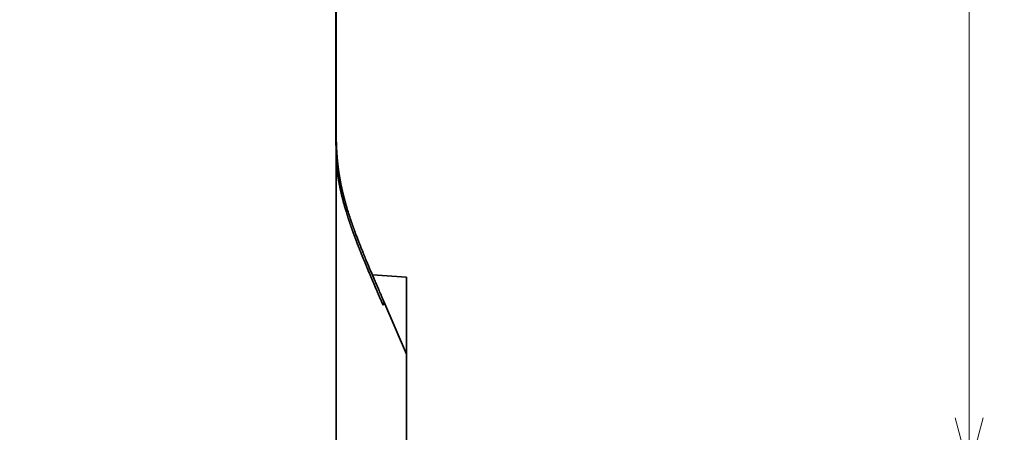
# Model space of a CAD drawing. Header units: millimetres. Extents: x 31 to 1647, y 187 to 975.
# Tile 41 of 151: x 895 to 951, y 444 to 467. Entities that reach past the tile are written whole.
import ezdxf

# ---------------------------------------------------------------- set-up
doc = ezdxf.new("R2010")
doc.units = ezdxf.units.MM
doc.layers.add('1', color=7, linetype='Continuous', true_color=0xffffff)
doc.styles.add('kanji2', font='simplex.shx', dxfattribs={"bigfont": 'bigfont.shx'})
doc.dimstyles.get("Standard").update_dxf_attribs({"dimtxt": 0.18, "dimasz": 0.18, "dimexe": 0.18, "dimexo": 0.0625, "dimgap": 0.09, "dimtad": 0, "dimtih": 1, "dimtoh": 1, "dimdec": 4, "dimzin": 0, "dimdsep": 46, "dimtxsty": 'Standard', "dimcen": 0.09, "dimadec": 0, "dimazin": 0, "dimtfac": 1, "dimtdec": 4, "dimtofl": 0, "dimtmove": 0, "dimatfit": 3, "dimfxl": 1, "dimtolj": 1, "dimtzin": 0, "dimarcsym": 0})

# ---------------------------------------------------------------- blocks, each defined once
blk = doc.blocks.new('_U21')
at = {"layer": '1', "color": 146, "lineweight": 13}
for p, q in [((895.168238, 677.824238), (951.172046, 677.824238)), ((949.172046, 677.824238), (948.368199, 674.824235)), ((949.172046, 441.824238), (949.172046, 677.824238)), ((949.172046, 677.824238), (949.975894, 674.824241)), ((949.172046, 441.824238), (948.368199, 444.824235)), ((949.172046, 441.824238), (949.975894, 444.824241)), ((895.168238, 441.824238), (951.172046, 441.824238))]:
    blk.add_line(p, q, dxfattribs=at)
at = {"layer": '1', "color": 146, "linetype": 'Continuous', "lineweight": 13, "insert": (949.699554, 556.097028), "char_height": 3, "attachment_point": 7, "rotation": 90, "line_spacing_factor": 0.63253, "style": 'kanji2'}
blk.add_mtext('\\W0.8720;236', dxfattribs=at)
blk = doc.blocks.new('_Open')
at = {"color": 0, "linetype": 'ByBlock', "lineweight": -2}
for p, q in [((-1, 0.166667), (0, 0)), ((-1, -0.166667), (0, 0)), ((0, 0), (-1, 0))]:
    blk.add_line(p, q, dxfattribs=at)

msp = doc.modelspace()

# ---------------------------------------------------------------- linework, layer by layer
at = {"layer": '1', "color": 18, "linetype": 'Continuous', "lineweight": 35}
for p, q in [((913.1488, 462.1186), (913.1488, 657.5302)), ((913.1682, 462.1185), (913.1682, 657.5302)), ((913.1682, 462.1192), (913.1682, 461.7741)), ((913.1682, 462.1185), (913.1682, 461.7727)), ((913.1682, 461.7727), (913.1682, 461.0966)), ((913.1782, 459.2245), (913.1782, 388.5821)), ((917.1682, 452.8242), (915.2273, 452.96)), ((917.1682, 452.8242), (917.1682, 448.4585)), ((917.1682, 448.4588), (915.8815, 451.4395)), ((917.1682, 448.155), (917.1682, 448.4588)), ((917.1682, 394.5671), (917.1682, 448.155))]:
    msp.add_line(p, q, dxfattribs=at)
msp.add_ellipse((915.4133, 451.2374), major_axis=(-0.4682, -0.2021), ratio=0.511037, start_param=2.4401356, end_param=3.1422463, dxfattribs=at)
for points, degree, knots in [([(913.1782, 459.2245), (913.1782, 459.4039), (913.1667, 459.9478), (913.1566, 460.4239), (913.1537, 460.6713), (913.1484, 461.1327), (913.1488, 462.1186)], 2, [0, 0, 0, 0.25, 0.25, 0.5, 0.5, 1, 1, 1]), ([(913.1488, 462.1186), (913.1526, 462.1186), (913.1602, 462.1186), (913.1648, 462.1185), (913.1664, 462.1185)], 3, [0, 0, 0, 0, 0.4193573, 1, 1, 1, 1]), ([(915.8814, 451.4397), (915.8664, 451.4745), (915.8287, 451.5618), (915.7691, 451.6998), (915.7033, 451.8522), (915.6397, 451.9996), (915.5787, 452.1411), (915.5203, 452.2768), (915.4643, 452.4068), (915.4105, 452.532), (915.3585, 452.6532), (915.3084, 452.7701), (915.2602, 452.8829), (915.2142, 452.9907), (915.1704, 453.0935), (915.1289, 453.1913), (915.0896, 453.284), (915.0531, 453.3702), (915.0196, 453.4499), (914.9887, 453.5233), (914.9597, 453.5924), (914.9327, 453.657), (914.9076, 453.7169), (914.8846, 453.7721), (914.8637, 453.8225), (914.8449, 453.868), (914.8282, 453.9083), (914.8137, 453.9434), (914.8014, 453.9731), (914.7913, 453.9977), (914.784, 454.0154), (914.7791, 454.0274), (914.7758, 454.0355), (914.7721, 454.0445), (914.767, 454.0567), (914.7599, 454.0741), (914.7507, 454.0965), (914.74, 454.1227), (914.7284, 454.151), (914.7165, 454.1802), (914.7042, 454.2103), (914.6856, 454.2562), (914.6601, 454.3191), (914.6285, 454.3974), (914.5965, 454.4771), (914.5642, 454.558), (914.5305, 454.6432), (914.4949, 454.7333), (914.4576, 454.8287), (914.4186, 454.9293), (914.378, 455.0347), (914.3361, 455.145), (914.3026, 455.2338), (914.2787, 455.2978), (914.2654, 455.3336), (914.2541, 455.3641), (914.2448, 455.3893), (914.2375, 455.4092), (914.232, 455.4242), (914.2273, 455.437), (914.2223, 455.4506), (914.216, 455.4678), (914.2084, 455.4887), (914.1979, 455.5174), (914.1852, 455.5523), (914.1708, 455.5923), (914.1566, 455.6317), (914.1427, 455.6708), (914.1289, 455.7093), (914.1151, 455.7485), (914.1008, 455.7889), (914.0856, 455.8325), (914.069, 455.88), (914.0508, 455.9326), (914.031, 455.9903), (914.0097, 456.053), (913.9907, 456.1095), (913.9751, 456.1564), (913.9638, 456.1901), (913.9544, 456.2188), (913.9466, 456.2425), (913.9404, 456.2612), (913.9353, 456.2771), (913.9302, 456.2927), (913.9237, 456.3125), (913.9156, 456.3375), (913.9057, 456.3683), (913.8948, 456.4023), (913.8834, 456.4381), (913.8592, 456.5148), (913.8228, 456.6319), (913.788, 456.7474), (913.7666, 456.8197), (913.7579, 456.8493), (913.7492, 456.8788), (913.7411, 456.9071), (913.7337, 456.9325), (913.7278, 456.9532), (913.7232, 456.9693), (913.7197, 456.9814), (913.7166, 456.9924), (913.7132, 457.0047), (913.7079, 457.0232), (913.7005, 457.0495), (913.6907, 457.0847), (913.6792, 457.1264), (913.6666, 457.1725), (913.6536, 457.2206), (913.636, 457.2867), (913.6141, 457.3702), (913.5935, 457.451), (913.5789, 457.5094), (913.5704, 457.544), (913.5631, 457.574), (913.5572, 457.5982), (913.5524, 457.6178), (913.5482, 457.6356), (913.5435, 457.6552), (913.538, 457.6783), (913.5317, 457.7051), (913.5246, 457.7354), (913.5171, 457.7681), (913.5078, 457.809), (913.4969, 457.8573), (913.4846, 457.9129), (913.4725, 457.9692), (913.4605, 458.0255), (913.4492, 458.08), (913.4389, 458.1309), (913.4297, 458.177), (913.4215, 458.2189), (913.4139, 458.2581), (913.4067, 458.2959), (913.3995, 458.3349), (913.3918, 458.3766), (913.3834, 458.4231), (913.3744, 458.4742), (913.365, 458.5294), (913.3551, 458.5884), (913.345, 458.6509), (913.3346, 458.7171), (913.3258, 458.7748), (913.3191, 458.8205), (913.3147, 458.8509), (913.3114, 458.8743), (913.3091, 458.8905), (913.3078, 458.9), (913.3071, 458.9049), (913.3066, 458.9085), (913.306, 458.9129), (913.3052, 458.9189), (913.3039, 458.9286), (913.3019, 458.9429), (913.2993, 458.9624), (913.2957, 458.9894), (913.291, 459.0251), (913.2852, 459.0706), (913.2786, 459.1235), (913.2715, 459.1831), (913.2639, 459.2492), (913.256, 459.3217), (913.2477, 459.4013), (913.2393, 459.4882), (913.2307, 459.5822), (913.2225, 459.6815), (913.2145, 459.7858), (913.2071, 459.8948), (913.2, 460.0103), (913.1935, 460.1326), (913.1874, 460.2643), (913.182, 460.4057), (913.1773, 460.5572), (913.1735, 460.7162), (913.1706, 460.8827), (913.1684, 461.0568), (913.167, 461.2347), (913.1663, 461.4161), (913.1659, 461.6007), (913.1659, 461.7919), (913.1661, 461.9652), (913.1663, 462.0748), (913.1664, 462.1185)], 3, [0, 0, 0, 0, 0.0108935, 0.0273168, 0.0432163, 0.0585919, 0.0734434, 0.0875195, 0.1010899, 0.1141546, 0.1267137, 0.1390079, 0.1507758, 0.1620176, 0.1727333, 0.1829233, 0.1925876, 0.2017265, 0.2098276, 0.2174659, 0.2246416, 0.2313548, 0.2376056, 0.243295, 0.2485348, 0.2532548, 0.257428, 0.2610546, 0.2641348, 0.2666685, 0.268656, 0.2696256, 0.2703795, 0.2711566, 0.2724085, 0.274146, 0.2765192, 0.2793206, 0.2822291, 0.2852265, 0.2883129, 0.2914881, 0.2993242, 0.3076538, 0.3155078, 0.3237547, 0.3324141, 0.3415121, 0.3512259, 0.3613936, 0.3720148, 0.383089, 0.3946157, 0.3987088, 0.4022768, 0.4053177, 0.4078316, 0.4098188, 0.4112792, 0.4123016, 0.413622, 0.415328, 0.4174196, 0.4198511, 0.4238483, 0.4277952, 0.4316916, 0.4355377, 0.4393334, 0.4430788, 0.4470722, 0.451239, 0.4558901, 0.4610251, 0.4666438, 0.4727458, 0.4793307, 0.4830876, 0.4863549, 0.4891293, 0.4914111, 0.4932003, 0.4945428, 0.4959905, 0.4977052, 0.5002393, 0.503195, 0.5065542, 0.5100059, 0.513438, 0.5285196, 0.5433693, 0.5461448, 0.5489216, 0.5516998, 0.5544484, 0.5568476, 0.5588127, 0.5602681, 0.5613377, 0.5622071, 0.5633392, 0.5647562, 0.5673917, 0.5706575, 0.574553, 0.5789755, 0.5834309, 0.5878543, 0.5972047, 0.6064091, 0.6099557, 0.6131282, 0.6158379, 0.6180852, 0.619701, 0.6211531, 0.6229127, 0.6249985, 0.6274103, 0.6301479, 0.6331605, 0.6362168, 0.6411389, 0.6461005, 0.6511015, 0.6561418, 0.6610858, 0.6655468, 0.6696053, 0.6732616, 0.6765787, 0.6799244, 0.6831855, 0.6867868, 0.6908337, 0.6953239, 0.7001313, 0.7051812, 0.710618, 0.7163099, 0.7222508, 0.72544, 0.7280336, 0.7300317, 0.7314345, 0.732158, 0.7324593, 0.7326955, 0.7330736, 0.7335935, 0.7342554, 0.7355821, 0.7372592, 0.7392868, 0.7425515, 0.7464451, 0.7509678, 0.7561202, 0.7616845, 0.7678351, 0.7745727, 0.7818983, 0.789813, 0.7983186, 0.8068812, 0.8159727, 0.8255951, 0.8357502, 0.8464394, 0.8583619, 0.8708906, 0.8840299, 0.8977835, 0.9121543, 0.9271423, 0.9418374, 0.9570753, 0.9728553, 0.989181, 1, 1, 1, 1]), ([(915.8376, 451.2374), (915.4372, 452.1648), (915.276, 452.5413), (914.9797, 453.2332), (914.7801, 453.7165), (914.5394, 454.2991), (914.3583, 454.7688), (914.2647, 455.0113), (914.1694, 455.272), (914.0687, 455.5474), (913.9864, 455.7874), (913.6519, 456.7634), (913.4546, 457.61), (913.3596, 458.0174), (913.2859, 458.4546), (913.2178, 458.8582), (913.1782, 459.2245)], 2, [0, 0, 0, 0.125, 0.125, 0.25, 0.25, 0.375, 0.375, 0.4375, 0.4375, 0.5, 0.5, 0.75, 0.75, 0.875, 0.875, 1, 1, 1])]:
    msp.add_open_spline(points, degree=degree, knots=knots, dxfattribs=at)
msp.add_open_spline([(913.1681, 461.8344), (913.1681, 461.929), (913.1682, 462.0237), (913.1682, 462.1185)], degree=3, dxfattribs=at)

# ---------------------------------------------------------------- dimensions: what is measured, and where the dimension line sits
at = {"layer": '1', "color": 146, "linetype": 'Continuous', "lineweight": 13}
dim = msp.add_linear_dim(base=(949.172, 677.8242), p1=(895.1682, 441.8242), p2=(895.1682, 677.8242), angle=90, dimstyle='Standard', override={"dimtxt": 3, "dimasz": 3, "dimexe": 2, "dimexo": 0, "dimgap": 0.6, "dimtad": 1, "dimtih": 0, "dimtoh": 0, "dimdec": 1, "dimlfac": 1, "dimzin": 8, "dimdsep": 46, "dimlunit": 2, "dimtxsty": 'kanji2', "dimblk1": 'Open', "dimblk2": 'Open', "dimsah": 1, "dimse1": 0, "dimse2": 0, "dimsd1": 0, "dimsd2": 0, "dimclrd": 146, "dimclre": 146, "dimclrt": 146, "dimtol": 0, "dimtm": -0.1, "dimtfac": 0.833333, "dimtdec": 2, "dimtofl": 1, "dimtmove": 0, "dimtzin": 8, "dimlwd": 13, "dimlwe": 13}, dxfattribs=at)
dim.commit()
dim.dimension.update_dxf_attribs({"geometry": '_U21', "text_midpoint": (949.172, 559.8242), "dimtype": 160})

doc.saveas('drawing.dxf')
